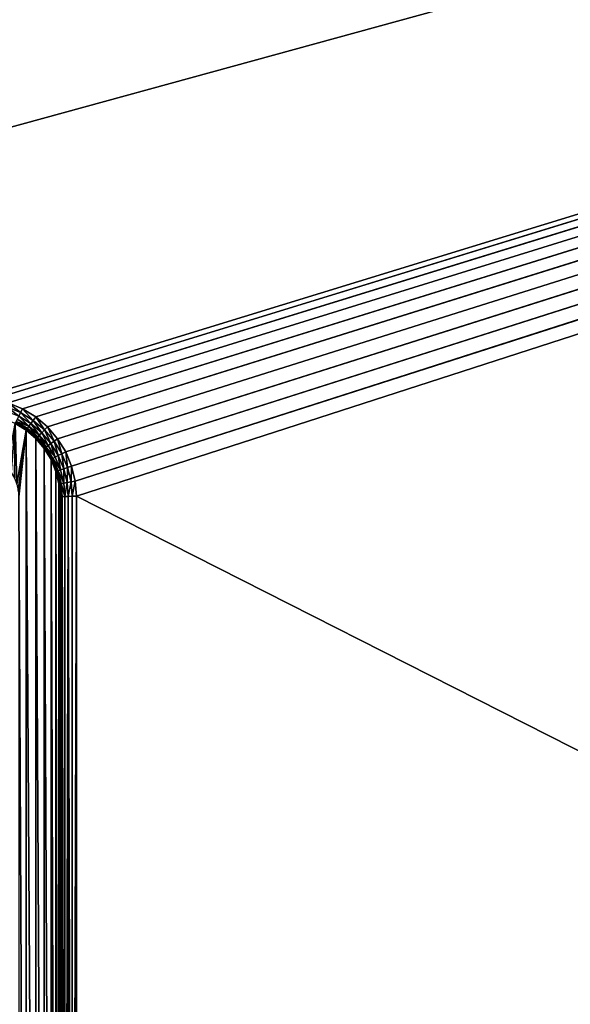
# Model space of a CAD drawing. Extents: x 0 to 120, y 0 to 80.
# Tile 54 of 58: x 23 to 30, y 43 to 55. Entities that reach past the tile are written whole.
import ezdxf

# ---------------------------------------------------------------- set-up
doc = ezdxf.new("R2010")
doc.units = 0
doc.header["$LTSCALE"] = 2.54
doc.layers.get('0').update_dxf_attribs({"color": 13, "linetype": 'CONTINUOUS'})

# ---------------------------------------------------------------- blocks, each defined once
blk = doc.blocks.new('GRUPUJ_1')
at = {"color": 250}
for p, q in [((22.808, 50, 2), (119.8, 79.8, 3.3)), ((22.808, 50, 2), (119.8, 79.8, 3.3)), ((22.988, 49.986, 2), (119.8, 79.8, 3.3)), ((22.988, 49.986, 2), (119.8, 79.8, 3.3)), ((23.171, 49.942, 2), (119.8, 79.8, 3.3)), ((23.171, 49.942, 2), (119.8, 79.8, 3.3)), ((23.345, 49.87, 2), (119.8, 79.8, 3.3)), ((23.345, 49.87, 2), (119.8, 79.8, 3.3)), ((23.506, 49.771, 2), (119.8, 79.8, 3.3)), ((23.506, 49.771, 2), (119.8, 79.8, 3.3)), ((23.649, 49.649, 2), (119.8, 79.8, 3.3)), ((23.649, 49.649, 2), (119.8, 79.8, 3.3)), ((23.771, 49.506, 2), (119.8, 79.8, 3.3)), ((23.771, 49.506, 2), (119.8, 79.8, 3.3)), ((23.87, 49.345, 2), (119.8, 79.8, 3.3)), ((23.87, 49.345, 2), (119.8, 79.8, 3.3)), ((23.942, 49.171, 2), (119.8, 79.8, 3.3)), ((23.942, 49.171, 2), (119.8, 79.8, 3.3)), ((23.986, 48.988, 2), (119.8, 79.8, 3.3)), ((23.986, 48.988, 2), (119.8, 79.8, 3.3)), ((24, 48.808, 2), (119.8, 79.8, 3.3)), ((24, 48.808, 2), (119.8, 79.8, 3.3)), ((23.171, 49.942, 2), (23.345, 49.87, 2)), ((23.171, 49.942, 2), (23.345, 49.87, 2)), ((23.321, 49.823, 1.993), (23.155, 49.892, 1.993)), ((23.321, 49.823, 1.993), (23.155, 49.892, 1.993)), ((23.321, 49.823, 1.993), (23.3, 49.78, 1.973)), ((23.321, 49.823, 1.993), (23.3, 49.78, 1.973)), ((23.345, 49.87, 2), (23.321, 49.823, 1.993)), ((23.345, 49.87, 2), (23.321, 49.823, 1.993)), ((23.475, 49.729, 1.993), (23.321, 49.823, 1.993)), ((23.475, 49.729, 1.993), (23.321, 49.823, 1.993)), ((23.345, 49.87, 2), (23.506, 49.771, 2)), ((23.345, 49.87, 2), (23.506, 49.771, 2)), ((23.254, 49.691, 1.8), (23.388, 49.609, 1.8)), ((23.254, 49.691, 1.8), (23.388, 49.609, 1.8)), ((23.254, 49.691), (23.388, 49.609)), ((23.254, 49.691), (23.388, 49.609)), ((23.392, 49.615, 1.852), (23.257, 49.697, 1.852)), ((23.392, 49.615, 1.852), (23.257, 49.697, 1.852)), ((23.404, 49.631, 1.9), (23.266, 49.715, 1.9)), ((23.404, 49.631, 1.9), (23.266, 49.715, 1.9)), ((23.422, 49.657, 1.941), (23.281, 49.743, 1.941)), ((23.422, 49.657, 1.941), (23.281, 49.743, 1.941)), ((23.447, 49.69, 1.973), (23.3, 49.78, 1.973)), ((23.447, 49.69, 1.973), (23.3, 49.78, 1.973)), ((23.422, 49.657, 1.941), (23.447, 49.69, 1.973)), ((23.422, 49.657, 1.941), (23.447, 49.69, 1.973)), ((23.447, 49.69, 1.973), (23.475, 49.729, 1.993)), ((23.447, 49.69, 1.973), (23.475, 49.729, 1.993)), ((23.578, 49.578, 1.973), (23.447, 49.69, 1.973)), ((23.578, 49.578, 1.973), (23.447, 49.69, 1.973)), ((23.475, 49.729, 1.993), (23.506, 49.771, 2)), ((23.475, 49.729, 1.993), (23.506, 49.771, 2)), ((23.612, 49.612, 1.993), (23.475, 49.729, 1.993)), ((23.612, 49.612, 1.993), (23.475, 49.729, 1.993)), ((23.506, 49.771, 2), (23.649, 49.649, 2)), ((23.506, 49.771, 2), (23.649, 49.649, 2)), ((23.388, 49.609, 1.8), (23.392, 49.615, 1.852)), ((23.388, 49.609, 1.8), (23.392, 49.615, 1.852)), ((23.388, 49.609, 1.8), (23.388, 49.609)), ((23.388, 49.609, 1.8), (23.507, 49.507, 1.8)), ((23.388, 49.609, 1.8), (23.388, 49.609)), ((23.388, 49.609), (23.507, 49.507)), ((23.388, 49.609), (23.507, 49.507)), ((23.388, 49.609, 1.8), (23.507, 49.507, 1.8)), ((23.392, 49.615, 1.852), (23.404, 49.631, 1.9)), ((23.392, 49.615, 1.852), (23.404, 49.631, 1.9)), ((23.512, 49.512, 1.852), (23.392, 49.615, 1.852)), ((23.512, 49.512, 1.852), (23.392, 49.615, 1.852)), ((23.404, 49.631, 1.9), (23.422, 49.657, 1.941)), ((23.404, 49.631, 1.9), (23.422, 49.657, 1.941)), ((23.526, 49.526, 1.9), (23.404, 49.631, 1.9)), ((23.526, 49.526, 1.9), (23.404, 49.631, 1.9)), ((23.549, 49.549, 1.941), (23.422, 49.657, 1.941)), ((23.549, 49.549, 1.941), (23.422, 49.657, 1.941)), ((23.578, 49.578, 1.973), (23.549, 49.549, 1.941)), ((23.578, 49.578, 1.973), (23.549, 49.549, 1.941)), ((23.612, 49.612, 1.993), (23.578, 49.578, 1.973)), ((23.612, 49.612, 1.993), (23.578, 49.578, 1.973)), ((23.69, 49.447, 1.973), (23.578, 49.578, 1.973)), ((23.69, 49.447, 1.973), (23.578, 49.578, 1.973)), ((23.649, 49.649, 2), (23.612, 49.612, 1.993)), ((23.649, 49.649, 2), (23.612, 49.612, 1.993)), ((23.729, 49.475, 1.993), (23.612, 49.612, 1.993)), ((23.729, 49.475, 1.993), (23.612, 49.612, 1.993)), ((23.649, 49.649, 2), (23.771, 49.506, 2)), ((23.649, 49.649, 2), (23.771, 49.506, 2)), ((23.512, 49.512, 1.852), (23.507, 49.507, 1.8)), ((23.512, 49.512, 1.852), (23.507, 49.507, 1.8)), ((23.507, 49.507, 1.8), (23.609, 49.388, 1.8)), ((23.507, 49.507, 1.8), (23.507, 49.507)), ((23.507, 49.507, 1.8), (23.609, 49.388, 1.8)), ((23.507, 49.507, 1.8), (23.507, 49.507)), ((23.507, 49.507), (23.609, 49.388)), ((23.507, 49.507), (23.609, 49.388)), ((23.526, 49.526, 1.9), (23.512, 49.512, 1.852)), ((23.526, 49.526, 1.9), (23.512, 49.512, 1.852)), ((23.615, 49.392, 1.852), (23.512, 49.512, 1.852)), ((23.615, 49.392, 1.852), (23.512, 49.512, 1.852)), ((23.549, 49.549, 1.941), (23.526, 49.526, 1.9)), ((23.549, 49.549, 1.941), (23.526, 49.526, 1.9)), ((23.631, 49.404, 1.9), (23.526, 49.526, 1.9)), ((23.631, 49.404, 1.9), (23.526, 49.526, 1.9)), ((23.657, 49.422, 1.941), (23.549, 49.549, 1.941)), ((23.657, 49.422, 1.941), (23.549, 49.549, 1.941)), ((23.69, 49.447, 1.973), (23.657, 49.422, 1.941)), ((23.69, 49.447, 1.973), (23.657, 49.422, 1.941)), ((23.729, 49.475, 1.993), (23.69, 49.447, 1.973)), ((23.729, 49.475, 1.993), (23.69, 49.447, 1.973)), ((23.78, 49.3, 1.973), (23.69, 49.447, 1.973)), ((23.78, 49.3, 1.973), (23.69, 49.447, 1.973)), ((23.771, 49.506, 2), (23.729, 49.475, 1.993)), ((23.771, 49.506, 2), (23.729, 49.475, 1.993)), ((23.823, 49.321, 1.993), (23.729, 49.475, 1.993)), ((23.823, 49.321, 1.993), (23.729, 49.475, 1.993)), ((23.771, 49.506, 2), (23.87, 49.345, 2)), ((23.771, 49.506, 2), (23.87, 49.345, 2)), ((23.615, 49.392, 1.852), (23.609, 49.388, 1.8)), ((23.615, 49.392, 1.852), (23.609, 49.388, 1.8)), ((23.609, 49.388, 1.8), (23.691, 49.254, 1.8)), ((23.609, 49.388, 1.8), (23.609, 49.388)), ((23.609, 49.388), (23.691, 49.254)), ((23.609, 49.388, 1.8), (23.609, 49.388)), ((23.609, 49.388), (23.691, 49.254)), ((23.609, 49.388, 1.8), (23.691, 49.254, 1.8)), ((23.631, 49.404, 1.9), (23.615, 49.392, 1.852)), ((23.631, 49.404, 1.9), (23.615, 49.392, 1.852)), ((23.697, 49.257, 1.852), (23.615, 49.392, 1.852)), ((23.697, 49.257, 1.852), (23.615, 49.392, 1.852)), ((23.657, 49.422, 1.941), (23.631, 49.404, 1.9)), ((23.657, 49.422, 1.941), (23.631, 49.404, 1.9)), ((23.715, 49.266, 1.9), (23.631, 49.404, 1.9)), ((23.715, 49.266, 1.9), (23.631, 49.404, 1.9)), ((23.743, 49.281, 1.941), (23.657, 49.422, 1.941)), ((23.743, 49.281, 1.941), (23.657, 49.422, 1.941)), ((23.78, 49.3, 1.973), (23.823, 49.321, 1.993)), ((23.78, 49.3, 1.973), (23.823, 49.321, 1.993)), ((23.823, 49.321, 1.993), (23.87, 49.345, 2)), ((23.823, 49.321, 1.993), (23.87, 49.345, 2)), ((23.892, 49.155, 1.993), (23.823, 49.321, 1.993)), ((23.892, 49.155, 1.993), (23.823, 49.321, 1.993)), ((23.87, 49.345, 2), (23.942, 49.171, 2)), ((23.87, 49.345, 2), (23.942, 49.171, 2)), ((23.691, 49.254, 1.8), (23.697, 49.257, 1.852)), ((23.691, 49.254, 1.8), (23.697, 49.257, 1.852)), ((23.691, 49.254, 1.8), (23.751, 49.109, 1.8)), ((23.691, 49.254, 1.8), (23.691, 49.254)), ((23.691, 49.254), (23.751, 49.109)), ((23.691, 49.254, 1.8), (23.691, 49.254)), ((23.691, 49.254), (23.751, 49.109)), ((23.691, 49.254, 1.8), (23.751, 49.109, 1.8)), ((23.697, 49.257, 1.852), (23.715, 49.266, 1.9)), ((23.697, 49.257, 1.852), (23.715, 49.266, 1.9)), ((23.758, 49.111, 1.852), (23.697, 49.257, 1.852)), ((23.758, 49.111, 1.852), (23.697, 49.257, 1.852)), ((23.715, 49.266, 1.9), (23.743, 49.281, 1.941)), ((23.715, 49.266, 1.9), (23.743, 49.281, 1.941)), ((23.777, 49.117, 1.9), (23.715, 49.266, 1.9)), ((23.777, 49.117, 1.9), (23.715, 49.266, 1.9)), ((23.743, 49.281, 1.941), (23.78, 49.3, 1.973)), ((23.743, 49.281, 1.941), (23.78, 49.3, 1.973)), ((23.807, 49.127, 1.941), (23.743, 49.281, 1.941)), ((23.807, 49.127, 1.941), (23.743, 49.281, 1.941)), ((23.846, 49.14, 1.973), (23.78, 49.3, 1.973)), ((23.846, 49.14, 1.973), (23.78, 49.3, 1.973)), ((23.751, 49.109, 1.8), (23.758, 49.111, 1.852)), ((23.751, 49.109, 1.8), (23.758, 49.111, 1.852)), ((23.751, 49.109, 1.8), (23.751, 49.109)), ((23.751, 49.109, 1.8), (23.788, 48.956, 1.8)), ((23.751, 49.109, 1.8), (23.751, 49.109)), ((23.751, 49.109), (23.788, 48.956)), ((23.751, 49.109), (23.788, 48.956)), ((23.751, 49.109, 1.8), (23.788, 48.956, 1.8)), ((23.758, 49.111, 1.852), (23.777, 49.117, 1.9)), ((23.758, 49.111, 1.852), (23.777, 49.117, 1.9)), ((23.794, 48.958, 1.852), (23.758, 49.111, 1.852)), ((23.794, 48.958, 1.852), (23.758, 49.111, 1.852)), ((23.777, 49.117, 1.9), (23.807, 49.127, 1.941)), ((23.777, 49.117, 1.9), (23.807, 49.127, 1.941)), ((23.814, 48.961, 1.9), (23.777, 49.117, 1.9)), ((23.814, 48.961, 1.9), (23.777, 49.117, 1.9)), ((23.807, 49.127, 1.941), (23.846, 49.14, 1.973)), ((23.807, 49.127, 1.941), (23.846, 49.14, 1.973)), ((23.846, 48.966, 1.941), (23.807, 49.127, 1.941)), ((23.846, 48.966, 1.941), (23.807, 49.127, 1.941)), ((23.846, 49.14, 1.973), (23.892, 49.155, 1.993)), ((23.846, 49.14, 1.973), (23.892, 49.155, 1.993)), ((23.887, 48.972, 1.973), (23.846, 49.14, 1.973)), ((23.887, 48.972, 1.973), (23.846, 49.14, 1.973)), ((23.892, 49.155, 1.993), (23.942, 49.171, 2)), ((23.892, 49.155, 1.993), (23.942, 49.171, 2)), ((23.935, 48.98, 1.993), (23.892, 49.155, 1.993)), ((23.935, 48.98, 1.993), (23.892, 49.155, 1.993)), ((23.942, 49.171, 2), (23.986, 48.988, 2)), ((23.942, 49.171, 2), (23.986, 48.988, 2)), ((23.794, 48.958, 1.852), (23.814, 48.961, 1.9)), ((23.794, 48.958, 1.852), (23.814, 48.961, 1.9)), ((23.814, 48.961, 1.9), (23.846, 48.966, 1.941)), ((23.814, 48.961, 1.9), (23.846, 48.966, 1.941)), ((23.827, 48.801, 1.9), (23.814, 48.961, 1.9)), ((23.827, 48.801, 1.9), (23.814, 48.961, 1.9)), ((23.846, 48.966, 1.941), (23.887, 48.972, 1.973)), ((23.846, 48.966, 1.941), (23.887, 48.972, 1.973)), ((23.859, 48.802, 1.941), (23.846, 48.966, 1.941)), ((23.859, 48.802, 1.941), (23.846, 48.966, 1.941)), ((23.887, 48.972, 1.973), (23.935, 48.98, 1.993)), ((23.887, 48.972, 1.973), (23.935, 48.98, 1.993)), ((23.9, 48.804, 1.973), (23.887, 48.972, 1.973)), ((23.9, 48.804, 1.973), (23.887, 48.972, 1.973)), ((23.935, 48.98, 1.993), (23.986, 48.988, 2)), ((23.935, 48.98, 1.993), (23.986, 48.988, 2)), ((23.948, 48.806, 1.993), (23.935, 48.98, 1.993)), ((23.948, 48.806, 1.993), (23.935, 48.98, 1.993)), ((23.986, 48.988, 2), (24, 48.808, 2)), ((23.986, 48.988, 2), (24, 48.808, 2)), ((23.788, 48.956, 1.8), (23.794, 48.958, 1.852)), ((23.788, 48.956, 1.8), (23.794, 48.958, 1.852)), ((23.788, 48.956, 1.8), (23.788, 48.956)), ((23.788, 48.956, 1.8), (23.8, 48.8, 1.8)), ((23.788, 48.956, 1.8), (23.788, 48.956)), ((23.788, 48.956), (23.8, 48.8)), ((23.788, 48.956), (23.8, 48.8)), ((23.788, 48.956, 1.8), (23.8, 48.8, 1.8)), ((23.807, 48.8, 1.852), (23.794, 48.958, 1.852)), ((23.807, 48.8, 1.852), (23.794, 48.958, 1.852)), ((23.8, 31.2, 1.8), (23.8, 48.8, 1.8)), ((23.8, 48.8, 1.8), (23.8, 48.8)), ((23.8, 31.2), (23.8, 48.8)), ((23.807, 48.8, 1.852), (23.8, 48.8, 1.8)), ((23.8, 31.2, 1.8), (23.8, 48.8, 1.8)), ((23.8, 48.8, 1.8), (23.8, 48.8)), ((23.8, 31.2), (23.8, 48.8)), ((23.807, 48.8, 1.852), (23.8, 48.8, 1.8)), ((23.827, 48.801, 1.9), (23.807, 48.8, 1.852)), ((23.827, 48.801, 1.9), (23.807, 48.8, 1.852)), ((23.807, 48.8, 1.852), (23.807, 31.2, 1.852)), ((23.807, 48.8, 1.852), (23.807, 31.2, 1.852)), ((23.859, 48.802, 1.941), (23.827, 48.801, 1.9)), ((23.859, 48.802, 1.941), (23.827, 48.801, 1.9)), ((23.827, 48.801, 1.9), (23.827, 31.199, 1.9)), ((23.827, 48.801, 1.9), (23.827, 31.199, 1.9)), ((23.9, 48.804, 1.973), (23.859, 48.802, 1.941)), ((23.9, 48.804, 1.973), (23.859, 48.802, 1.941)), ((23.859, 48.802, 1.941), (23.859, 31.198, 1.941)), ((23.859, 48.802, 1.941), (23.859, 31.198, 1.941)), ((23.948, 48.806, 1.993), (23.9, 48.804, 1.973)), ((23.948, 48.806, 1.993), (23.9, 48.804, 1.973)), ((23.9, 48.804, 1.973), (23.9, 31.196, 1.973)), ((23.9, 48.804, 1.973), (23.9, 31.196, 1.973)), ((24, 48.808, 2), (23.948, 48.806, 1.993)), ((24, 48.808, 2), (23.948, 48.806, 1.993)), ((23.948, 48.806, 1.993), (23.948, 31.194, 1.993)), ((23.948, 48.806, 1.993), (23.948, 31.194, 1.993)), ((24, 31.192, 2), (24, 48.808, 2)), ((24, 31.192, 2), (24, 48.808, 2))]:
    blk.add_line(p, q, dxfattribs=at)
mesh = blk.add_polyface(dxfattribs=at)
corners = [(11.192, 50, 2), (119.8, 79.8, 3.3), (0.2, 79.8, 3.3), (22.808, 50, 2)]
mesh.append_faces([[corners[k] for k in face] for face in [(0, 1, 2), (1, 0, 3)]], dxfattribs={"vtx0": -1, "color": 250})
mesh = blk.add_polyface(dxfattribs=at)
corners = [(119.8, 79.8, 3.3), (22.808, 50, 2), (22.988, 49.986, 2)]
mesh.append_faces([[corners[k] for k in face] for face in [(0, 1, 2)]], dxfattribs={"color": 250})
mesh = blk.add_polyface(dxfattribs=at)
corners = [(119.8, 79.8, 3.3), (22.988, 49.986, 2), (23.171, 49.942, 2)]
mesh.append_faces([[corners[k] for k in face] for face in [(0, 1, 2)]], dxfattribs={"color": 250})
mesh = blk.add_polyface(dxfattribs=at)
corners = [(119.8, 79.8, 3.3), (23.171, 49.942, 2), (23.345, 49.87, 2)]
mesh.append_faces([[corners[k] for k in face] for face in [(0, 1, 2)]], dxfattribs={"color": 250})
mesh = blk.add_polyface(dxfattribs=at)
corners = [(119.8, 79.8, 3.3), (23.345, 49.87, 2), (23.506, 49.771, 2)]
mesh.append_faces([[corners[k] for k in face] for face in [(0, 1, 2)]], dxfattribs={"color": 250})
mesh = blk.add_polyface(dxfattribs=at)
corners = [(119.8, 79.8, 3.3), (23.506, 49.771, 2), (23.649, 49.649, 2)]
mesh.append_faces([[corners[k] for k in face] for face in [(0, 1, 2)]], dxfattribs={"color": 250})
mesh = blk.add_polyface(dxfattribs=at)
corners = [(119.8, 79.8, 3.3), (23.649, 49.649, 2), (23.771, 49.506, 2)]
mesh.append_faces([[corners[k] for k in face] for face in [(0, 1, 2)]], dxfattribs={"color": 250})
mesh = blk.add_polyface(dxfattribs=at)
corners = [(119.8, 79.8, 3.3), (23.771, 49.506, 2), (23.87, 49.345, 2)]
mesh.append_faces([[corners[k] for k in face] for face in [(0, 1, 2)]], dxfattribs={"color": 250})
mesh = blk.add_polyface(dxfattribs=at)
corners = [(119.8, 79.8, 3.3), (23.87, 49.345, 2), (23.942, 49.171, 2)]
mesh.append_faces([[corners[k] for k in face] for face in [(0, 1, 2)]], dxfattribs={"color": 250})
mesh = blk.add_polyface(dxfattribs=at)
corners = [(119.8, 79.8, 3.3), (23.942, 49.171, 2), (23.986, 48.988, 2)]
mesh.append_faces([[corners[k] for k in face] for face in [(0, 1, 2)]], dxfattribs={"color": 250})
mesh = blk.add_polyface(dxfattribs=at)
corners = [(119.8, 79.8, 3.3), (23.986, 48.988, 2), (24, 48.808, 2)]
mesh.append_faces([[corners[k] for k in face] for face in [(0, 1, 2)]], dxfattribs={"color": 250})
mesh = blk.add_polyface(dxfattribs=at)
corners = [(119.8, 0.2, 3.3), (24, 48.808, 2), (24, 31.192, 2), (119.8, 79.8, 3.3)]
mesh.append_faces([[corners[k] for k in face] for face in [(0, 1, 2), (1, 0, 3)]], dxfattribs={"vtx0": -1, "color": 250})
mesh = blk.add_polyface(dxfattribs=at)
corners = [(23.321, 49.823, 1.993), (23.171, 49.942, 2), (23.155, 49.892, 1.993), (23.345, 49.87, 2)]
mesh.append_faces([[corners[k] for k in face] for face in [(0, 1, 2), (1, 0, 3)]], dxfattribs={"vtx0": -1, "color": 250})
mesh = blk.add_polyface(dxfattribs=at)
corners = [(10.212, 31.044), (10.2, 48.8), (10.2, 31.2), (10.212, 48.956), (10.249, 30.891), (10.249, 49.109), (10.309, 30.746), (10.309, 49.254), (10.391, 30.612), (10.391, 49.388), (10.493, 30.493), (10.493, 49.507), (10.612, 30.391), (10.612, 49.609), (10.7, 31.2), (10.746, 30.309), (10.706, 31.122), (10.724, 31.045), (10.754, 30.973), (10.891, 30.249), (10.795, 30.906), (10.846, 30.846), (10.906, 30.795), (11.044, 30.212), (10.973, 30.754), (11.045, 30.724), (11.2, 30.2), (11.122, 30.706), (11.2, 30.7), (22.8, 30.2), (22.8, 30.7), (22.956, 30.212), (22.878, 30.706), (22.955, 30.724), (23.027, 30.754), (23.109, 30.249), (23.094, 30.795), (23.154, 30.846), (23.254, 30.309), (23.205, 30.906), (23.246, 30.973), (23.276, 31.045), (23.388, 30.391), (23.294, 31.122), (23.3, 31.2), (23.3, 48.8), (10.7, 48.8), (10.746, 49.691), (10.706, 48.878), (10.724, 48.955), (10.754, 49.027), (10.891, 49.751), (10.795, 49.094), (10.846, 49.154), (10.906, 49.205), (11.044, 49.788), (10.973, 49.246), (11.045, 49.276), (11.2, 49.8), (11.122, 49.294), (11.2, 49.3), (22.8, 49.3), (22.8, 49.8), (22.878, 49.294), (22.956, 49.788), (22.955, 49.276), (23.027, 49.246), (23.109, 49.751), (23.094, 49.205), (23.154, 49.154), (23.254, 49.691), (23.205, 49.094), (23.246, 49.027), (23.276, 48.955), (23.388, 49.609), (23.294, 48.878), (23.507, 30.493), (23.507, 49.507), (23.609, 30.612), (23.609, 49.388), (23.691, 30.746), (23.691, 49.254), (23.751, 30.891), (23.751, 49.109), (23.788, 31.044), (23.788, 48.956), (23.8, 31.2), (23.8, 48.8)]
mesh.append_faces([[corners[k] for k in face] for face in [(0, 1, 2), (85, 86, 87)]], dxfattribs={"vtx0": -1, "color": 250})
mesh.append_faces([[corners[k] for k in face] for face in [(1, 0, 3), (3, 4, 5), (5, 6, 7), (7, 8, 9), (9, 10, 11), (11, 12, 13), (14, 15, 16), (16, 15, 17), (17, 15, 18), (18, 19, 20), (20, 19, 21), (21, 19, 22), (22, 23, 24), (24, 23, 25), (25, 26, 27), (27, 26, 28), (28, 29, 30), (30, 31, 32), (32, 31, 33), (33, 31, 34), (34, 35, 36), (36, 35, 37), (37, 38, 39), (39, 38, 40), (40, 38, 41), (41, 42, 43), (43, 42, 44), (44, 42, 45), (13, 46, 47), (46, 13, 14), (47, 50, 51), (51, 54, 55), (55, 57, 58), (58, 61, 62), (62, 63, 64), (64, 66, 67), (67, 69, 70), (70, 73, 74), (74, 76, 77), (77, 78, 79), (79, 80, 81), (81, 82, 83), (83, 84, 85)]], dxfattribs={"vtx0": -1, "vtx1": -1, "color": 250})
mesh.append_faces([[corners[k] for k in face] for face in [(13, 12, 14), (74, 45, 42)]], dxfattribs={"vtx0": -1, "vtx1": -1, "vtx2": -1, "color": 250})
mesh.append_faces([[corners[k] for k in face] for face in [(3, 0, 4), (5, 4, 6), (7, 6, 8), (9, 8, 10), (11, 10, 12), (14, 12, 15), (18, 15, 19), (22, 19, 23), (25, 23, 26), (28, 26, 29), (30, 29, 31), (34, 31, 35), (37, 35, 38), (41, 38, 42), (47, 46, 48), (47, 48, 49), (47, 49, 50), (51, 50, 52), (51, 52, 53), (51, 53, 54), (55, 54, 56), (55, 56, 57), (58, 57, 59), (58, 59, 60), (58, 60, 61), (62, 61, 63), (64, 63, 65), (64, 65, 66), (67, 66, 68), (67, 68, 69), (70, 69, 71), (70, 71, 72), (70, 72, 73), (74, 73, 75), (74, 75, 45), (74, 42, 76), (77, 76, 78), (79, 78, 80), (81, 80, 82), (83, 82, 84), (85, 84, 86)]], dxfattribs={"vtx0": -1, "vtx2": -1, "color": 250})
mesh = blk.add_polyface(dxfattribs=at)
corners = [(23.3, 49.78, 1.973), (23.155, 49.892, 1.993), (23.14, 49.846, 1.973), (23.321, 49.823, 1.993)]
mesh.append_faces([[corners[k] for k in face] for face in [(0, 1, 2), (1, 0, 3)]], dxfattribs={"vtx0": -1, "color": 250})
mesh = blk.add_polyface(dxfattribs=at)
corners = [(23.447, 49.69, 1.973), (23.321, 49.823, 1.993), (23.3, 49.78, 1.973), (23.475, 49.729, 1.993)]
mesh.append_faces([[corners[k] for k in face] for face in [(0, 1, 2), (1, 0, 3)]], dxfattribs={"vtx0": -1, "color": 250})
mesh = blk.add_polyface(dxfattribs=at)
corners = [(23.475, 49.729, 1.993), (23.345, 49.87, 2), (23.321, 49.823, 1.993), (23.506, 49.771, 2)]
mesh.append_faces([[corners[k] for k in face] for face in [(0, 1, 2), (1, 0, 3)]], dxfattribs={"vtx0": -1, "color": 250})
mesh = blk.add_polyface(dxfattribs=at)
corners = [(23.392, 49.615, 1.852), (23.254, 49.691, 1.8), (23.388, 49.609, 1.8), (23.257, 49.697, 1.852)]
mesh.append_faces([[corners[k] for k in face] for face in [(0, 1, 2), (1, 0, 3)]], dxfattribs={"vtx0": -1, "color": 250})
mesh = blk.add_polyface(dxfattribs=at)
corners = [(23.388, 49.609, 1.8), (23.254, 49.691), (23.388, 49.609), (23.254, 49.691, 1.8)]
mesh.append_faces([[corners[k] for k in face] for face in [(0, 1, 2), (1, 0, 3)]], dxfattribs={"vtx0": -1, "color": 250})
mesh = blk.add_polyface(dxfattribs=at)
corners = [(23.404, 49.631, 1.9), (23.257, 49.697, 1.852), (23.392, 49.615, 1.852), (23.266, 49.715, 1.9)]
mesh.append_faces([[corners[k] for k in face] for face in [(0, 1, 2), (1, 0, 3)]], dxfattribs={"vtx0": -1, "color": 250})
mesh = blk.add_polyface(dxfattribs=at)
corners = [(23.422, 49.657, 1.941), (23.266, 49.715, 1.9), (23.404, 49.631, 1.9), (23.281, 49.743, 1.941)]
mesh.append_faces([[corners[k] for k in face] for face in [(0, 1, 2), (1, 0, 3)]], dxfattribs={"vtx0": -1, "color": 250})
mesh = blk.add_polyface(dxfattribs=at)
corners = [(23.422, 49.657, 1.941), (23.3, 49.78, 1.973), (23.281, 49.743, 1.941), (23.447, 49.69, 1.973)]
mesh.append_faces([[corners[k] for k in face] for face in [(0, 1, 2), (1, 0, 3)]], dxfattribs={"vtx0": -1, "color": 250})
mesh = blk.add_polyface(dxfattribs=at)
corners = [(23.549, 49.549, 1.941), (23.447, 49.69, 1.973), (23.422, 49.657, 1.941), (23.578, 49.578, 1.973)]
mesh.append_faces([[corners[k] for k in face] for face in [(0, 1, 2), (1, 0, 3)]], dxfattribs={"vtx0": -1, "color": 250})
mesh = blk.add_polyface(dxfattribs=at)
corners = [(23.578, 49.578, 1.973), (23.475, 49.729, 1.993), (23.447, 49.69, 1.973), (23.612, 49.612, 1.993)]
mesh.append_faces([[corners[k] for k in face] for face in [(0, 1, 2), (1, 0, 3)]], dxfattribs={"vtx0": -1, "color": 250})
mesh = blk.add_polyface(dxfattribs=at)
corners = [(23.612, 49.612, 1.993), (23.506, 49.771, 2), (23.475, 49.729, 1.993), (23.649, 49.649, 2)]
mesh.append_faces([[corners[k] for k in face] for face in [(0, 1, 2), (1, 0, 3)]], dxfattribs={"vtx0": -1, "color": 250})
mesh = blk.add_polyface(dxfattribs=at)
corners = [(23.512, 49.512, 1.852), (23.388, 49.609, 1.8), (23.507, 49.507, 1.8), (23.392, 49.615, 1.852)]
mesh.append_faces([[corners[k] for k in face] for face in [(0, 1, 2), (1, 0, 3)]], dxfattribs={"vtx0": -1, "color": 250})
mesh = blk.add_polyface(dxfattribs=at)
corners = [(23.507, 49.507, 1.8), (23.388, 49.609), (23.507, 49.507), (23.388, 49.609, 1.8)]
mesh.append_faces([[corners[k] for k in face] for face in [(0, 1, 2), (1, 0, 3)]], dxfattribs={"vtx0": -1, "color": 250})
mesh = blk.add_polyface(dxfattribs=at)
corners = [(23.526, 49.526, 1.9), (23.392, 49.615, 1.852), (23.512, 49.512, 1.852), (23.404, 49.631, 1.9)]
mesh.append_faces([[corners[k] for k in face] for face in [(0, 1, 2), (1, 0, 3)]], dxfattribs={"vtx0": -1, "color": 250})
mesh = blk.add_polyface(dxfattribs=at)
corners = [(23.526, 49.526, 1.9), (23.422, 49.657, 1.941), (23.404, 49.631, 1.9), (23.549, 49.549, 1.941)]
mesh.append_faces([[corners[k] for k in face] for face in [(0, 1, 2), (1, 0, 3)]], dxfattribs={"vtx0": -1, "color": 250})
mesh = blk.add_polyface(dxfattribs=at)
corners = [(23.657, 49.422, 1.941), (23.578, 49.578, 1.973), (23.549, 49.549, 1.941), (23.69, 49.447, 1.973)]
mesh.append_faces([[corners[k] for k in face] for face in [(0, 1, 2), (1, 0, 3)]], dxfattribs={"vtx0": -1, "color": 250})
mesh = blk.add_polyface(dxfattribs=at)
corners = [(23.69, 49.447, 1.973), (23.612, 49.612, 1.993), (23.578, 49.578, 1.973), (23.729, 49.475, 1.993)]
mesh.append_faces([[corners[k] for k in face] for face in [(0, 1, 2), (1, 0, 3)]], dxfattribs={"vtx0": -1, "color": 250})
mesh = blk.add_polyface(dxfattribs=at)
corners = [(23.729, 49.475, 1.993), (23.649, 49.649, 2), (23.612, 49.612, 1.993), (23.771, 49.506, 2)]
mesh.append_faces([[corners[k] for k in face] for face in [(0, 1, 2), (1, 0, 3)]], dxfattribs={"vtx0": -1, "color": 250})
mesh = blk.add_polyface(dxfattribs=at)
corners = [(23.615, 49.392, 1.852), (23.507, 49.507, 1.8), (23.609, 49.388, 1.8), (23.512, 49.512, 1.852)]
mesh.append_faces([[corners[k] for k in face] for face in [(0, 1, 2), (1, 0, 3)]], dxfattribs={"vtx0": -1, "color": 250})
mesh = blk.add_polyface(dxfattribs=at)
corners = [(23.609, 49.388, 1.8), (23.507, 49.507), (23.609, 49.388), (23.507, 49.507, 1.8)]
mesh.append_faces([[corners[k] for k in face] for face in [(0, 1, 2), (1, 0, 3)]], dxfattribs={"vtx0": -1, "color": 250})
mesh = blk.add_polyface(dxfattribs=at)
corners = [(23.631, 49.404, 1.9), (23.512, 49.512, 1.852), (23.615, 49.392, 1.852), (23.526, 49.526, 1.9)]
mesh.append_faces([[corners[k] for k in face] for face in [(0, 1, 2), (1, 0, 3)]], dxfattribs={"vtx0": -1, "color": 250})
mesh = blk.add_polyface(dxfattribs=at)
corners = [(23.631, 49.404, 1.9), (23.549, 49.549, 1.941), (23.526, 49.526, 1.9), (23.657, 49.422, 1.941)]
mesh.append_faces([[corners[k] for k in face] for face in [(0, 1, 2), (1, 0, 3)]], dxfattribs={"vtx0": -1, "color": 250})
mesh = blk.add_polyface(dxfattribs=at)
corners = [(23.743, 49.281, 1.941), (23.69, 49.447, 1.973), (23.657, 49.422, 1.941), (23.78, 49.3, 1.973)]
mesh.append_faces([[corners[k] for k in face] for face in [(0, 1, 2), (1, 0, 3)]], dxfattribs={"vtx0": -1, "color": 250})
mesh = blk.add_polyface(dxfattribs=at)
corners = [(23.78, 49.3, 1.973), (23.729, 49.475, 1.993), (23.69, 49.447, 1.973), (23.823, 49.321, 1.993)]
mesh.append_faces([[corners[k] for k in face] for face in [(0, 1, 2), (1, 0, 3)]], dxfattribs={"vtx0": -1, "color": 250})
mesh = blk.add_polyface(dxfattribs=at)
corners = [(23.823, 49.321, 1.993), (23.771, 49.506, 2), (23.729, 49.475, 1.993), (23.87, 49.345, 2)]
mesh.append_faces([[corners[k] for k in face] for face in [(0, 1, 2), (1, 0, 3)]], dxfattribs={"vtx0": -1, "color": 250})
mesh = blk.add_polyface(dxfattribs=at)
corners = [(23.697, 49.257, 1.852), (23.609, 49.388, 1.8), (23.691, 49.254, 1.8), (23.615, 49.392, 1.852)]
mesh.append_faces([[corners[k] for k in face] for face in [(0, 1, 2), (1, 0, 3)]], dxfattribs={"vtx0": -1, "color": 250})
mesh = blk.add_polyface(dxfattribs=at)
corners = [(23.609, 49.388, 1.8), (23.691, 49.254), (23.691, 49.254, 1.8), (23.609, 49.388)]
mesh.append_faces([[corners[k] for k in face] for face in [(0, 1, 2), (1, 0, 3)]], dxfattribs={"vtx0": -1, "color": 250})
mesh = blk.add_polyface(dxfattribs=at)
corners = [(23.715, 49.266, 1.9), (23.615, 49.392, 1.852), (23.697, 49.257, 1.852), (23.631, 49.404, 1.9)]
mesh.append_faces([[corners[k] for k in face] for face in [(0, 1, 2), (1, 0, 3)]], dxfattribs={"vtx0": -1, "color": 250})
mesh = blk.add_polyface(dxfattribs=at)
corners = [(23.743, 49.281, 1.941), (23.631, 49.404, 1.9), (23.715, 49.266, 1.9), (23.657, 49.422, 1.941)]
mesh.append_faces([[corners[k] for k in face] for face in [(0, 1, 2), (1, 0, 3)]], dxfattribs={"vtx0": -1, "color": 250})
mesh = blk.add_polyface(dxfattribs=at)
corners = [(23.846, 49.14, 1.973), (23.823, 49.321, 1.993), (23.78, 49.3, 1.973), (23.892, 49.155, 1.993)]
mesh.append_faces([[corners[k] for k in face] for face in [(0, 1, 2), (1, 0, 3)]], dxfattribs={"vtx0": -1, "color": 250})
mesh = blk.add_polyface(dxfattribs=at)
corners = [(23.892, 49.155, 1.993), (23.87, 49.345, 2), (23.823, 49.321, 1.993), (23.942, 49.171, 2)]
mesh.append_faces([[corners[k] for k in face] for face in [(0, 1, 2), (1, 0, 3)]], dxfattribs={"vtx0": -1, "color": 250})
mesh = blk.add_polyface(dxfattribs=at)
corners = [(23.758, 49.111, 1.852), (23.691, 49.254, 1.8), (23.751, 49.109, 1.8), (23.697, 49.257, 1.852)]
mesh.append_faces([[corners[k] for k in face] for face in [(0, 1, 2), (1, 0, 3)]], dxfattribs={"vtx0": -1, "color": 250})
mesh = blk.add_polyface(dxfattribs=at)
corners = [(23.751, 49.109, 1.8), (23.691, 49.254), (23.751, 49.109), (23.691, 49.254, 1.8)]
mesh.append_faces([[corners[k] for k in face] for face in [(0, 1, 2), (1, 0, 3)]], dxfattribs={"vtx0": -1, "color": 250})
mesh = blk.add_polyface(dxfattribs=at)
corners = [(23.777, 49.117, 1.9), (23.697, 49.257, 1.852), (23.758, 49.111, 1.852), (23.715, 49.266, 1.9)]
mesh.append_faces([[corners[k] for k in face] for face in [(0, 1, 2), (1, 0, 3)]], dxfattribs={"vtx0": -1, "color": 250})
mesh = blk.add_polyface(dxfattribs=at)
corners = [(23.807, 49.127, 1.941), (23.715, 49.266, 1.9), (23.777, 49.117, 1.9), (23.743, 49.281, 1.941)]
mesh.append_faces([[corners[k] for k in face] for face in [(0, 1, 2), (1, 0, 3)]], dxfattribs={"vtx0": -1, "color": 250})
mesh = blk.add_polyface(dxfattribs=at)
corners = [(23.807, 49.127, 1.941), (23.78, 49.3, 1.973), (23.743, 49.281, 1.941), (23.846, 49.14, 1.973)]
mesh.append_faces([[corners[k] for k in face] for face in [(0, 1, 2), (1, 0, 3)]], dxfattribs={"vtx0": -1, "color": 250})
mesh = blk.add_polyface(dxfattribs=at)
corners = [(23.794, 48.958, 1.852), (23.751, 49.109, 1.8), (23.788, 48.956, 1.8), (23.758, 49.111, 1.852)]
mesh.append_faces([[corners[k] for k in face] for face in [(0, 1, 2), (1, 0, 3)]], dxfattribs={"vtx0": -1, "color": 250})
mesh = blk.add_polyface(dxfattribs=at)
corners = [(23.788, 48.956, 1.8), (23.751, 49.109), (23.788, 48.956), (23.751, 49.109, 1.8)]
mesh.append_faces([[corners[k] for k in face] for face in [(0, 1, 2), (1, 0, 3)]], dxfattribs={"vtx0": -1, "color": 250})
mesh = blk.add_polyface(dxfattribs=at)
corners = [(23.814, 48.961, 1.9), (23.758, 49.111, 1.852), (23.794, 48.958, 1.852), (23.777, 49.117, 1.9)]
mesh.append_faces([[corners[k] for k in face] for face in [(0, 1, 2), (1, 0, 3)]], dxfattribs={"vtx0": -1, "color": 250})
mesh = blk.add_polyface(dxfattribs=at)
corners = [(23.846, 48.966, 1.941), (23.777, 49.117, 1.9), (23.814, 48.961, 1.9), (23.807, 49.127, 1.941)]
mesh.append_faces([[corners[k] for k in face] for face in [(0, 1, 2), (1, 0, 3)]], dxfattribs={"vtx0": -1, "color": 250})
mesh = blk.add_polyface(dxfattribs=at)
corners = [(23.846, 48.966, 1.941), (23.846, 49.14, 1.973), (23.807, 49.127, 1.941), (23.887, 48.972, 1.973)]
mesh.append_faces([[corners[k] for k in face] for face in [(0, 1, 2), (1, 0, 3)]], dxfattribs={"vtx0": -1, "color": 250})
mesh = blk.add_polyface(dxfattribs=at)
corners = [(23.887, 48.972, 1.973), (23.892, 49.155, 1.993), (23.846, 49.14, 1.973), (23.935, 48.98, 1.993)]
mesh.append_faces([[corners[k] for k in face] for face in [(0, 1, 2), (1, 0, 3)]], dxfattribs={"vtx0": -1, "color": 250})
mesh = blk.add_polyface(dxfattribs=at)
corners = [(23.935, 48.98, 1.993), (23.942, 49.171, 2), (23.892, 49.155, 1.993), (23.986, 48.988, 2)]
mesh.append_faces([[corners[k] for k in face] for face in [(0, 1, 2), (1, 0, 3)]], dxfattribs={"vtx0": -1, "color": 250})
mesh = blk.add_polyface(dxfattribs=at)
corners = [(23.827, 48.801, 1.9), (23.794, 48.958, 1.852), (23.807, 48.8, 1.852), (23.814, 48.961, 1.9)]
mesh.append_faces([[corners[k] for k in face] for face in [(0, 1, 2), (1, 0, 3)]], dxfattribs={"vtx0": -1, "color": 250})
mesh = blk.add_polyface(dxfattribs=at)
corners = [(23.859, 48.802, 1.941), (23.814, 48.961, 1.9), (23.827, 48.801, 1.9), (23.846, 48.966, 1.941)]
mesh.append_faces([[corners[k] for k in face] for face in [(0, 1, 2), (1, 0, 3)]], dxfattribs={"vtx0": -1, "color": 250})
mesh = blk.add_polyface(dxfattribs=at)
corners = [(23.859, 48.802, 1.941), (23.887, 48.972, 1.973), (23.846, 48.966, 1.941), (23.9, 48.804, 1.973)]
mesh.append_faces([[corners[k] for k in face] for face in [(0, 1, 2), (1, 0, 3)]], dxfattribs={"vtx0": -1, "color": 250})
mesh = blk.add_polyface(dxfattribs=at)
corners = [(23.9, 48.804, 1.973), (23.935, 48.98, 1.993), (23.887, 48.972, 1.973), (23.948, 48.806, 1.993)]
mesh.append_faces([[corners[k] for k in face] for face in [(0, 1, 2), (1, 0, 3)]], dxfattribs={"vtx0": -1, "color": 250})
mesh = blk.add_polyface(dxfattribs=at)
corners = [(23.948, 48.806, 1.993), (23.986, 48.988, 2), (23.935, 48.98, 1.993), (24, 48.808, 2)]
mesh.append_faces([[corners[k] for k in face] for face in [(0, 1, 2), (1, 0, 3)]], dxfattribs={"vtx0": -1, "color": 250})
mesh = blk.add_polyface(dxfattribs=at)
corners = [(23.807, 48.8, 1.852), (23.788, 48.956, 1.8), (23.8, 48.8, 1.8), (23.794, 48.958, 1.852)]
mesh.append_faces([[corners[k] for k in face] for face in [(0, 1, 2), (1, 0, 3)]], dxfattribs={"vtx0": -1, "color": 250})
mesh = blk.add_polyface(dxfattribs=at)
corners = [(23.788, 48.956, 1.8), (23.8, 48.8), (23.8, 48.8, 1.8), (23.788, 48.956)]
mesh.append_faces([[corners[k] for k in face] for face in [(0, 1, 2), (1, 0, 3)]], dxfattribs={"vtx0": -1, "color": 250})
mesh = blk.add_polyface(dxfattribs=at)
corners = [(23.8, 31.2, 1.8), (23.8, 48.8), (23.8, 31.2), (23.8, 48.8, 1.8)]
mesh.append_faces([[corners[k] for k in face] for face in [(0, 1, 2), (1, 0, 3)]], dxfattribs={"vtx0": -1, "color": 250})
mesh = blk.add_polyface(dxfattribs=at)
corners = [(23.807, 48.8, 1.852), (23.8, 31.2, 1.8), (23.807, 31.2, 1.852), (23.8, 48.8, 1.8)]
mesh.append_faces([[corners[k] for k in face] for face in [(0, 1, 2), (1, 0, 3)]], dxfattribs={"vtx0": -1, "color": 250})
mesh = blk.add_polyface(dxfattribs=at)
corners = [(23.827, 48.801, 1.9), (23.807, 31.2, 1.852), (23.827, 31.199, 1.9), (23.807, 48.8, 1.852)]
mesh.append_faces([[corners[k] for k in face] for face in [(0, 1, 2), (1, 0, 3)]], dxfattribs={"vtx0": -1, "color": 250})
mesh = blk.add_polyface(dxfattribs=at)
corners = [(23.859, 48.802, 1.941), (23.827, 31.199, 1.9), (23.859, 31.198, 1.941), (23.827, 48.801, 1.9)]
mesh.append_faces([[corners[k] for k in face] for face in [(0, 1, 2), (1, 0, 3)]], dxfattribs={"vtx0": -1, "color": 250})
mesh = blk.add_polyface(dxfattribs=at)
corners = [(23.859, 31.198, 1.941), (23.9, 48.804, 1.973), (23.859, 48.802, 1.941), (23.9, 31.196, 1.973)]
mesh.append_faces([[corners[k] for k in face] for face in [(0, 1, 2), (1, 0, 3)]], dxfattribs={"vtx0": -1, "color": 250})
mesh = blk.add_polyface(dxfattribs=at)
corners = [(23.948, 31.194, 1.993), (23.9, 48.804, 1.973), (23.9, 31.196, 1.973), (23.948, 48.806, 1.993)]
mesh.append_faces([[corners[k] for k in face] for face in [(0, 1, 2), (1, 0, 3)]], dxfattribs={"vtx0": -1, "color": 250})
mesh = blk.add_polyface(dxfattribs=at)
corners = [(23.948, 31.194, 1.993), (24, 48.808, 2), (23.948, 48.806, 1.993), (24, 31.192, 2)]
mesh.append_faces([[corners[k] for k in face] for face in [(0, 1, 2), (1, 0, 3)]], dxfattribs={"vtx0": -1, "color": 250})

msp = doc.modelspace()

# ---------------------------------------------------------------- block references
at = {"color": 0}
msp.add_blockref('GRUPUJ_1', (0, 0, -0.6), dxfattribs=at)

doc.saveas('drawing.dxf')
